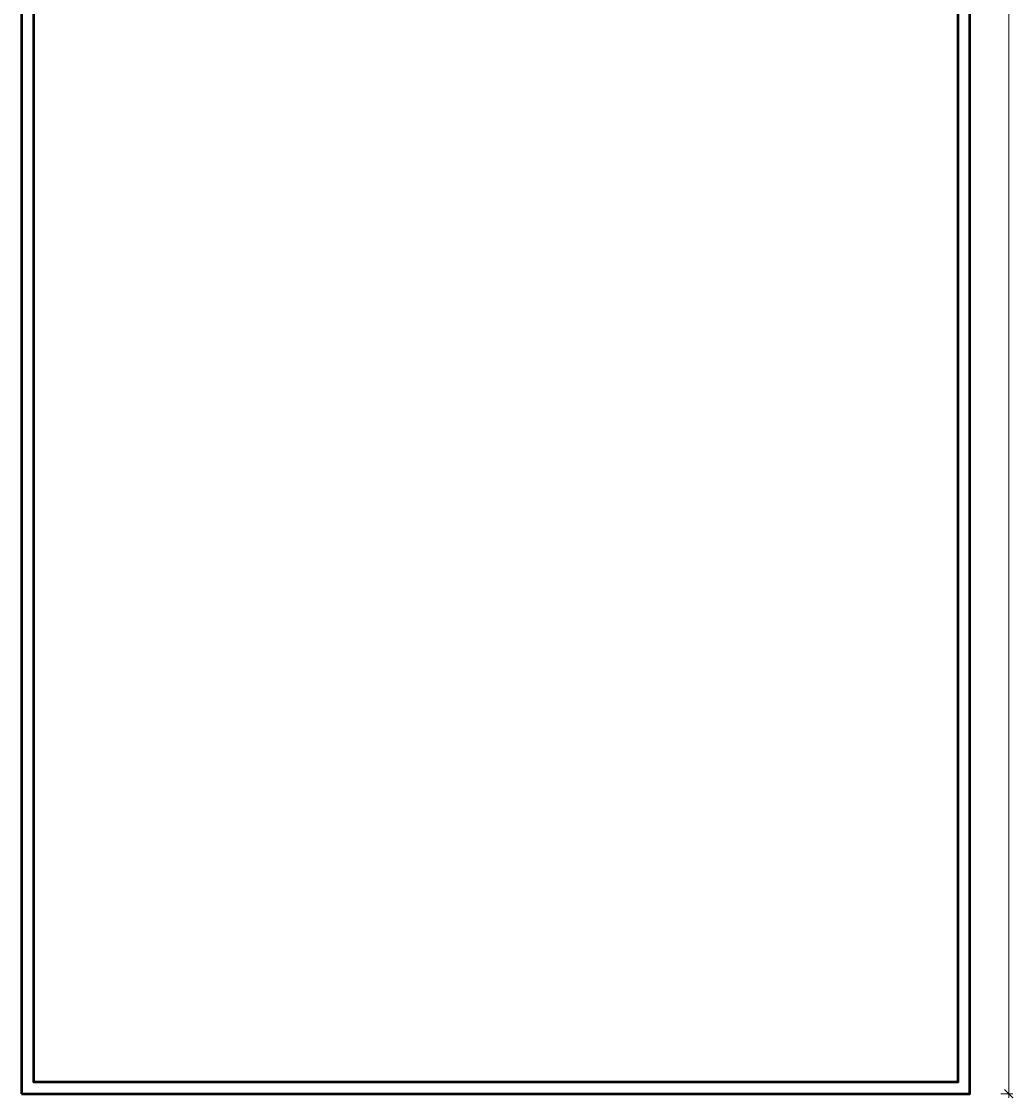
# Model space of a CAD drawing. Header units: metres. Extents: x -0.6 to 12.6, y -0.1 to 33.4.
# Tile 1 of 5: x 0 to 12.6, y -0.1 to 13.6. Entities that reach past the tile are written whole.
import ezdxf

# ---------------------------------------------------------------- set-up
doc = ezdxf.new("R2010")
doc.units = ezdxf.units.M
doc.layers.add('Cotas', color=7, linetype='Continuous', lineweight=0)
doc.layers.add('muro cortado', color=7, linetype='Continuous', lineweight=50)
doc.styles.get("Standard").update_dxf_attribs({"font": 'arial.ttf'})
doc.dimstyles.new('Interior', dxfattribs={"dimtxt": 0.1, "dimasz": 0.108, "dimexe": 0.05, "dimexo": 0.06, "dimgap": 0.05, "dimtad": 1, "dimzin": 1, "dimdsep": 46, "dimtxsty": 'Standard', "dimblk": 'ARCHTICK', "dimcen": -0.09, "dimdle": 0.05, "dimclrd": 256, "dimclre": 256, "dimclrt": 256, "dimaunit": 1, "dimazin": 0, "dimtm": 1e-09, "dimtfac": 1, "dimtmove": 0, "dimatfit": 2, "dimldrblk": 'ARCHTICK', "dimfxl": 1, "dimfxlon": 1, "dimtolj": 1, "dimlwd": -1, "dimlwe": -1, "dimarcsym": 0})

# ---------------------------------------------------------------- blocks, each defined once
blk = doc.blocks.new('_ArchTick')
at = {"color": 0, "linetype": 'ByBlock', "const_width": 0.15}
blk.add_lwpolyline([(-0.5, -0.5), (0.5, 0.5)], dxfattribs=at)
blk = doc.blocks.new('*D353')
at = {"layer": 'Cotas', "transparency": 16777216}
for p, q in [((12.391, 33), (12.541, 33)), ((12.491, -0.05), (12.491, 33.05)), ((12.391, 0), (12.541, 0))]:
    blk.add_line(p, q, dxfattribs=at)
at = {"layer": 'Cotas', "transparency": 16777216, "xscale": 0.1079999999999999, "yscale": 0.1079999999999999, "zscale": 0.1079999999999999}
for p, rotation in [((12.491, 33), 90), ((12.491, 0), 270)]:
    blk.add_blockref('_ArchTick', p, dxfattribs=dict(at, rotation=rotation))
at = {"layer": 'Cotas', "transparency": 16777216, "insert": (12.39, 16.5), "char_height": 0.1, "attachment_point": 5, "rotation": 90}
blk.add_mtext('\\A1;33.00', dxfattribs=at)

msp = doc.modelspace()

# ---------------------------------------------------------------- linework, layer by layer
at = {"layer": 'muro cortado'}
msp.add_lwpolyline([(0, 0), (12, 0), (12, 33), (0, 33)], close=True, dxfattribs=at)
msp.add_lwpolyline([(0.15, 14.334), (0.15, 0.15), (11.85, 0.15), (11.85, 15.824)], dxfattribs=at)

# ---------------------------------------------------------------- dimensions: what is measured, and where the dimension line sits
at = {"layer": 'Cotas'}
dim = msp.add_linear_dim(base=(12.491, 33), p1=(12, 0), p2=(12, 33), angle=270, dimstyle='Interior', override={"dimfxl": 0.1}, dxfattribs=at)
dim.commit()
dim.dimension.update_dxf_attribs({"geometry": '*D353', "text_midpoint": (12.39, 16.5)})

doc.saveas('drawing.dxf')
